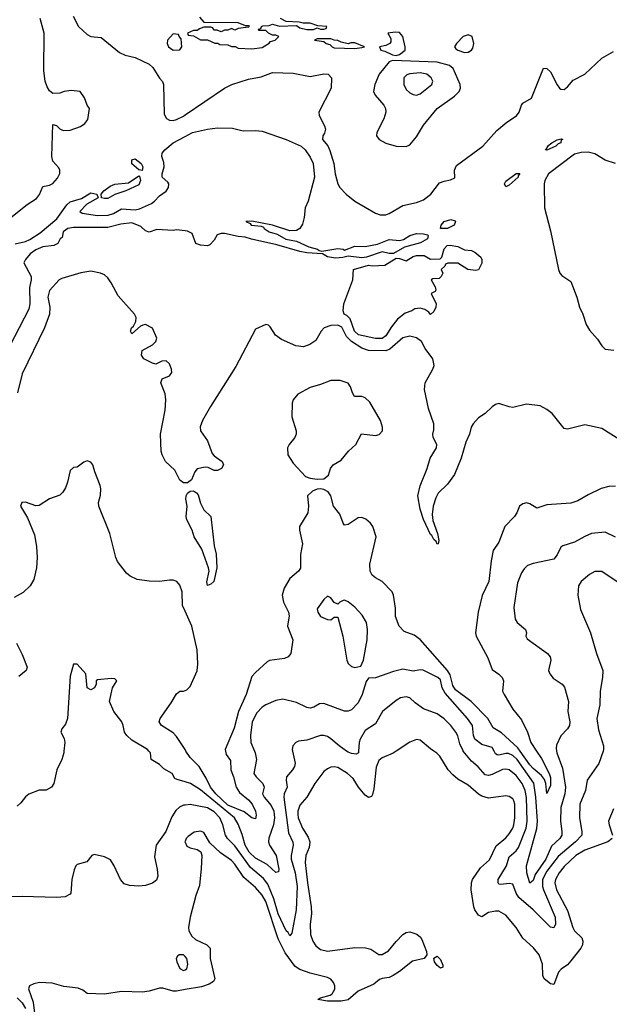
# Model space of a CAD drawing. Header units: inches. Extents: x 1552611 to 1694776, y 811966 to 917215.
# Tile 169 of 256: x 1639036 to 1642473, y 848522 to 854269. Entities that reach past the tile are written whole.
import ezdxf

# ---------------------------------------------------------------- set-up
doc = ezdxf.new("R2010")
doc.units = ezdxf.units.IN
doc.header["$MEASUREMENT"] = 0
for name, color, linetype in [('B6834', 7, 'Continuous'), ('B6835', 7, 'Continuous'), ('B6844', 7, 'Continuous'), ('B6845', 7, 'Continuous')]:
    doc.layers.add(name, color=color, linetype=linetype)

msp = doc.modelspace()

# ---------------------------------------------------------------- linework, layer by layer
at = {"layer": 'B6834', "color": 5}
for points, elevation in [([(1639293.9, 850000), (1639292.8, 849990), (1639280.6, 849950), (1639251.5, 849890), (1639234, 849810), (1639221, 849790), (1639190, 849772.7), (1639150, 849771.6), (1639090, 849747.8), (1639070, 849733.3), (1639042.5, 849697.5), (1639021, 849679)], 840), ([(1640000, 849820.1), (1639953.2, 849833.2), (1639940.7, 849840.7), (1639924, 849870), (1639875.8, 849895.8), (1639850, 849922.4), (1639802.7, 849950), (1639798, 849990), (1639789.6, 850000)], 840), ([(1640000, 849684.4), (1639990, 849683.4), (1639967.1, 849672.9), (1639946.1, 849654), (1639923.2, 849616.8), (1639888.2, 849530), (1639832.4, 849450), (1639822.1, 849382.1), (1639838.3, 849310), (1639840.4, 849270), (1639833.4, 849246.6), (1639810, 849228.5), (1639770, 849215.6), (1639730, 849210.6), (1639676.2, 849216.2), (1639645.6, 849225.6), (1639623.1, 849250), (1639586.9, 849330), (1639564.5, 849364.5), (1639530, 849383.1), (1639470, 849396.3), (1639457.3, 849390), (1639426.4, 849353.6), (1639370, 849338), (1639363, 849330), (1639352.8, 849307.2), (1639340.2, 849250), (1639334.2, 849170), (1639330, 849163.9), (1639301, 849150), (1639250, 849145), (1639050, 849151.6), (1638970, 849148.9)], 860), ([(1640000, 849471.7), (1639999.3, 849470), (1640000, 849468.5)], 880), ([(1640000, 848800.7), (1639990.8, 848810.8), (1639965.5, 848810), (1639956.2, 848803.8), (1639948.7, 848790), (1639952.5, 848770), (1639969.6, 848730), (1639990, 848718.4), (1640000, 848723.6)], 880), ([(1640000, 848607.4), (1639950, 848598.4), (1639930, 848599.2), (1639870, 848616.8), (1639850, 848616.5), (1639790, 848598.5), (1639752.7, 848592.7), (1639630, 848596.3), (1639530, 848580.9), (1639430, 848585.2), (1639404.9, 848604.9), (1639376.8, 848616.8), (1639293.3, 848626.7), (1639224.7, 848644.7), (1639151.5, 848648.5), (1639117.7, 848642.3), (1639092.4, 848630), (1639086.9, 848613.1), (1639114.9, 848534.9), (1639121.6, 848470)], 880), ([(1639020.4, 848560.4), (1639050, 848530.2), (1639070, 848496.5)], 860)]:
    msp.add_lwpolyline(points, dxfattribs=dict(at, elevation=elevation))
at = {"layer": 'B6835', "color": 5}
for points, elevation in [([(1639348.3, 854290), (1639379.5, 854230), (1639430, 854182.1), (1639450, 854171.2), (1639510, 854165.2), (1639617.9, 854077.9), (1639650, 854062.1), (1639710, 854048.3), (1639791, 854010), (1639811.3, 853990), (1639850, 853928.3), (1639868.4, 853908.4), (1639873.5, 853890), (1639877.5, 853717.5), (1639892.5, 853692.5), (1639910, 853682.3), (1639930, 853681.2), (1639950, 853686.2), (1639990, 853706.5), (1640000, 853713.3)], 780), ([(1638974.2, 853105.9), (1639079.6, 853190), (1639134.4, 853225.6), (1639151.6, 853248.4), (1639170, 853295.3), (1639210, 853302.6), (1639230, 853312.2), (1639256.4, 853343.6), (1639269.8, 853370.2), (1639269.8, 853390), (1639264.2, 853404.2), (1639230, 853443.1), (1639223.4, 853470), (1639230, 853658), (1639250.9, 853650.9), (1639270, 853632), (1639290, 853622), (1639330, 853624.7), (1639390, 853644.7), (1639416.5, 853663.5), (1639432.9, 853687.1), (1639442, 853750), (1639428.7, 853770), (1639413.6, 853813.6), (1639388, 853850), (1639336.2, 853856.2), (1639296, 853850), (1639270, 853839.7), (1639230, 853837.4), (1639210, 853853.7), (1639196.1, 853876.1), (1639183.9, 853910), (1639175.7, 853970), (1639177.7, 854190), (1639155.4, 854275.4)], 780), ([(1639010, 852959.7), (1639070, 852973.9), (1639094.3, 852985.7), (1639154.8, 853025.2), (1639252.8, 853107.2), (1639310, 853188.4), (1639330, 853206.3), (1639395.7, 853224.3), (1639450, 853257.7), (1639486, 853250), (1639494, 853230), (1639427.3, 853192.7), (1639386.4, 853150), (1639399.9, 853139.9), (1639490, 853126.5), (1639551.5, 853128.5), (1639582.3, 853137.7), (1639630, 853165.2), (1639710, 853159.7), (1639734.6, 853165.4), (1639803.5, 853196.5), (1639822.7, 853210), (1639850, 853241), (1639890, 853267.3), (1639902.7, 853290), (1639905.2, 853310), (1639900.2, 853320.2), (1639866, 853350), (1639866.6, 853370), (1639877.2, 853410), (1639876, 853436), (1639864, 853470), (1639866.6, 853490), (1639882.9, 853510), (1639929.7, 853550), (1640000, 853587.4)], 760), ([(1640000, 853036.2), (1639950, 853042), (1639930, 853039), (1639835.9, 853044.1), (1639790, 853028), (1639770, 853036), (1639742.4, 853062.4), (1639690, 853082.8), (1639624.6, 853075.4), (1639550, 853055.3), (1639350, 853055.6), (1639316, 853050), (1639288.5, 853030), (1639282.8, 852997.2), (1639272, 852990), (1639258, 852962), (1639234, 852950), (1639170, 852943), (1639130, 852925.4), (1639097, 852903), (1639070.2, 852870), (1639060.7, 852850), (1639102.8, 852770), (1639102.8, 852750), (1639093.3, 852706.7), (1639095.2, 852610), (1639090, 852579.7), (1638950, 852309.2)], 760), ([(1640000, 851564.8), (1639990, 851564.7), (1639970, 851581.5), (1639939.9, 851639.9), (1639885.9, 851690), (1639865.6, 851730), (1639860.6, 851750), (1639856.7, 851850), (1639883.2, 851990), (1639888.8, 852050), (1639884.4, 852084.4), (1639859.5, 852150), (1639866.8, 852173.2), (1639910, 852190.8), (1639922, 852210), (1639920.5, 852230), (1639910, 852259.3), (1639890, 852278), (1639865.2, 852274.8), (1639830, 852259), (1639810, 852263.7), (1639759.5, 852290), (1639745.1, 852310), (1639750, 852338), (1639810, 852370.8), (1639829.2, 852390), (1639835.3, 852410), (1639809.3, 852469.3), (1639770, 852489.2), (1639754.4, 852485.6), (1639740.7, 852479.3), (1639690, 852435.3), (1639682.7, 852450), (1639687.3, 852470), (1639699.5, 852480.5), (1639713.6, 852506.4), (1639714, 852530), (1639705.2, 852550), (1639610, 852656.2), (1639570, 852733.6), (1639550, 852761.3), (1639530, 852778.9), (1639506, 852790), (1639450, 852800.3), (1639391.5, 852791.5), (1639281.2, 852758.8), (1639265.5, 852750), (1639210, 852689), (1639200.3, 852650), (1639212.2, 852590), (1639210.1, 852550), (1639180.2, 852470), (1639050, 852201.6), (1639023.3, 852090)], 780), ([(1640000, 850816.9), (1639984.8, 850850), (1639982.6, 850930), (1639970, 850968.6), (1639951.9, 850990), (1639930, 850997), (1639910, 850997.4), (1639850.5, 850990.5), (1639791.4, 850991.4), (1639721.3, 851001.3), (1639680, 851020), (1639657.9, 851037.9), (1639605.9, 851105.9), (1639595.8, 851130), (1639560.9, 851270), (1639498, 851430), (1639494.5, 851450), (1639506.3, 851493.7), (1639509.7, 851530), (1639505.4, 851550), (1639473.3, 851630), (1639462.9, 851670), (1639450, 851686.6), (1639430, 851693.3), (1639410, 851687), (1639370, 851658), (1639350, 851656), (1639330, 851637.2), (1639315.4, 851570), (1639302.6, 851537.4), (1639288, 851512), (1639270, 851494.6), (1639210, 851473), (1639150, 851434.2), (1639130, 851431.4), (1639070, 851451.9), (1639047.4, 851450), (1639040.8, 851430), (1639082, 851362), (1639122.5, 851262.5), (1639133.9, 851193.9), (1639137.2, 851130), (1639133.7, 851070), (1639117.9, 851002.1), (1639096.2, 850963.8), (1639055.3, 850924.7), (1639003.8, 850896.2)], 820), ([(1639016.5, 850630), (1639050, 850564), (1639079, 850490), (1639074.3, 850470), (1639030, 850434.8)], 820), ([(1639789.6, 850000), (1639781.2, 850010), (1639690, 850063.7), (1639661.2, 850090), (1639646, 850110), (1639639.5, 850150), (1639631.6, 850170), (1639585.6, 850230), (1639559.3, 850290), (1639577.2, 850370), (1639602, 850410), (1639590, 850422), (1639570, 850424.5), (1639490, 850415.3), (1639482, 850410), (1639482, 850390), (1639472, 850370), (1639450, 850358), (1639429.2, 850370), (1639422, 850450), (1639370, 850508), (1639350, 850508), (1639330, 850438), (1639315.3, 850190), (1639302.8, 850157.2), (1639281, 850130), (1639276.5, 850110), (1639294.3, 850074.3), (1639299.2, 850050), (1639293.9, 850000)], 840), ([(1640000, 850008.3), (1639950, 850085.2), (1639930, 850106.7), (1639863.2, 850150), (1639849.9, 850170), (1639854.1, 850190), (1639918.7, 850281.3), (1639950, 850334.9), (1639969.9, 850350.1), (1639990, 850350.1), (1640000, 850353.9)], 820)]:
    msp.add_lwpolyline(points, dxfattribs=dict(at, elevation=elevation))
for points, elevation in [([(1639930, 854186), (1639898, 854150), (1639896, 854130), (1639902.8, 854110), (1639930, 854091), (1639970, 854092), (1639982, 854110), (1639978, 854158), (1639966, 854170), (1639962, 854182)], 820), ([(1639750, 853389.3), (1639730, 853392.3), (1639690, 853428), (1639689, 853451), (1639710, 853456), (1639743.1, 853430), (1639753.7, 853410)], 760), ([(1639530, 853224.5), (1639512.7, 853230), (1639511.3, 853250), (1639526, 853270), (1639563, 853297), (1639590, 853308.9), (1639670, 853316), (1639730, 853358), (1639734.9, 853354.9), (1639740.9, 853330), (1639730, 853304.7), (1639654, 853270), (1639590, 853248.6), (1639550, 853225.1)], 760)]:
    msp.add_lwpolyline(points, close=True, dxfattribs=dict(at, elevation=elevation))
at = {"layer": 'B6844', "color": 5}
for points, elevation in [([(1640627, 850000), (1640641.6, 849930), (1640638.6, 849910), (1640627.1, 849890), (1640591.9, 849850), (1640590.2, 849830), (1640596.1, 849790), (1640578.7, 849750), (1640575.2, 849730), (1640602.8, 849522.8), (1640628.1, 849468.1), (1640630.1, 849450), (1640618.1, 849390), (1640618.9, 849370), (1640641.4, 849290), (1640652.7, 849210), (1640646.8, 849073.2), (1640622.8, 848937.2), (1640610, 848920.9), (1640600.8, 848940.8), (1640590, 848951.2), (1640541.9, 849050), (1640517.7, 849137.7), (1640483.1, 849223.1), (1640456.4, 849256.4), (1640380.6, 849320.6), (1640290, 849446.2), (1640247.4, 849490), (1640236.4, 849510), (1640220.7, 849570), (1640203.6, 849610), (1640170, 849644.7), (1640130, 849667.9), (1640030, 849687.3), (1640000, 849684.4)], 860), ([(1641231.5, 850000), (1641212.4, 849987.6), (1641150, 849961.4), (1641130, 849945.4), (1641113.4, 849906.6), (1641100.7, 849779.3), (1641093.7, 849746.3), (1641086, 849734), (1641070, 849729.6), (1641050, 849742.4), (1641012, 849790), (1640980, 849840), (1640947.2, 849870), (1640890, 849903.4), (1640870, 849907.5), (1640850, 849905.4), (1640830, 849897), (1640810, 849880.7), (1640756.5, 849810), (1640709.6, 849730.3), (1640670, 849684.8), (1640657.4, 849650), (1640656.6, 849630), (1640660.3, 849610), (1640684.3, 849550), (1640717.8, 849497.8), (1640726.9, 849470), (1640722.8, 849437.2), (1640704.7, 849390), (1640700.3, 849350), (1640713, 849230), (1640735.1, 849090), (1640736.6, 849050), (1640729.6, 848990), (1640731.6, 848930), (1640744.3, 848890), (1640763.2, 848863.2), (1640790, 848841.4), (1640830, 848831.9), (1640990, 848853.6), (1641052.2, 848852.2), (1641083.6, 848843.5), (1641130, 848813), (1641150, 848811.9), (1641185.7, 848834.3), (1641230, 848889.1), (1641270, 848928.9), (1641290, 848941.3), (1641310, 848944.4), (1641351.3, 848931.3), (1641373.3, 848913.3), (1641380.9, 848900.9), (1641406.7, 848830), (1641408.7, 848810), (1641393.4, 848790), (1641326, 848774), (1641250, 848713.3), (1641212.6, 848690), (1641190, 848679.1), (1641150, 848673.5), (1641133.9, 848666.1), (1641101, 848639), (1641010, 848598.4), (1640950, 848548.6), (1640910, 848539.6), (1640830, 848539.4), (1640774, 848550), (1640790, 848559), (1640845.1, 848574.9), (1640857.1, 848583), (1640873.5, 848610), (1640873.6, 848630), (1640866.3, 848650), (1640850, 848668.7), (1640830, 848679.1), (1640730, 848703), (1640670, 848724.8), (1640642.8, 848742.8), (1640583.1, 848823.1), (1640543.4, 848903.4), (1640470, 849121.3), (1640450, 849159.9), (1640410, 849203.6), (1640342.8, 849262.8), (1640290, 849339.1), (1640270, 849360.6), (1640205.8, 849405.8), (1640143.7, 849463.7), (1640110, 849525.1), (1640090, 849532.9), (1640053.9, 849526.1), (1640017.9, 849502.1), (1640007.3, 849490), (1640000, 849471.7)], 880), ([(1640404.1, 850000), (1640408.4, 849990), (1640415.8, 849950), (1640400.8, 849870), (1640413.8, 849850), (1640454.3, 849810), (1640460.6, 849790), (1640452.4, 849750), (1640461.3, 849730), (1640502.9, 849682.9), (1640516.6, 849650), (1640520.5, 849610), (1640516.2, 849570), (1640489, 849491), (1640486.9, 849470), (1640492.9, 849450), (1640531.7, 849390), (1640546, 849310), (1640545.2, 849294.8), (1640530, 849292.1), (1640478.7, 849338.7), (1640410, 849374.7), (1640373.6, 849410), (1640349.9, 849450), (1640332.8, 849512.8), (1640310, 849573.6), (1640287.7, 849610), (1640090, 849773.7), (1640031.4, 849811.4), (1640000, 849820.1)], 840), ([(1640235.5, 850000), (1640239.4, 849979.4), (1640264.3, 849944.3), (1640267.6, 849890), (1640282.9, 849850), (1640297.3, 849790), (1640318.2, 849758.2), (1640370, 849715.7), (1640391.1, 849690), (1640411.4, 849648.6), (1640414.8, 849625.2), (1640410, 849603.6), (1640390, 849609.8), (1640344.9, 849644.9), (1640250, 849685.1), (1640178.5, 849750), (1640147.4, 849790), (1640122.2, 849842.2), (1640081.6, 849910), (1640030, 849962.1), (1640005.4, 850000)], 820), ([(1641011.7, 850000), (1641010.9, 849989.1), (1640998.4, 849981.6), (1640970, 849985), (1640950, 849993.6), (1640940.8, 850000)], 860), ([(1642490.2, 849490), (1642465.3, 849470), (1642330, 849421.1), (1642277.8, 849390), (1642210, 849327.2), (1642181.4, 849290), (1642160.5, 849250), (1642156.8, 849230), (1642165.4, 849190), (1642229.7, 849070), (1642260.7, 848970), (1642271, 848951), (1642312.4, 848910), (1642319.7, 848890), (1642317.3, 848870), (1642306.9, 848850), (1642250, 848775.1), (1642230, 848751.9), (1642193.1, 848726.9), (1642177.1, 848710), (1642150, 848638), (1642130, 848641.2), (1642093.2, 848670), (1642085.1, 848690), (1642084.7, 848755.3), (1642063.8, 848810), (1642031.7, 848851.7), (1641970, 848908.5), (1641930.4, 848970.4), (1641870, 849042.7), (1641830, 849065.4), (1641810, 849065.1), (1641770, 849057), (1641730, 849032.3), (1641710, 849042), (1641690, 849072.7), (1641684.5, 849090), (1641668.9, 849190), (1641669.8, 849230), (1641675.4, 849250), (1641722.2, 849317.8), (1641775, 849365), (1641813.8, 849446.2), (1641870, 849494), (1641890, 849516), (1641910, 849549.2), (1641917.7, 849570), (1641923, 849610), (1641922.1, 849690), (1641916.8, 849710), (1641910, 849720.9), (1641890, 849734.8), (1641870, 849738.2), (1641770, 849724.2), (1641730, 849736.1), (1641710, 849747.9), (1641650, 849801.8), (1641590, 849836.5), (1641561.2, 849861.2), (1641534.6, 849890), (1641485, 849970), (1641467.9, 849987.9), (1641450, 850000)], 880), ([(1642436.7, 850000), (1642412.1, 849927.9), (1642343.9, 849830), (1642335.4, 849770), (1642302.4, 849690), (1642300.2, 849610), (1642313.4, 849530), (1642312.5, 849510), (1642276.4, 849470), (1642175.7, 849384.3), (1642110, 849299.7), (1642084.1, 849250), (1642083.4, 849210), (1642089.3, 849190), (1642158.2, 849030), (1642160.2, 848990), (1642150, 848968.4), (1642130, 848973.1), (1642030, 849073.5), (1641946.1, 849146.1), (1641930.4, 849170), (1641910, 849222.7), (1641890, 849227.6), (1641840.5, 849220.5), (1641830, 849222.3), (1641824.6, 849230), (1641826.4, 849250), (1641874.9, 849330), (1641890, 849383.2), (1641930, 849418.5), (1641943.3, 849436.7), (1641989.6, 849550), (1641994.9, 849590), (1641989.7, 849729.7), (1641982.4, 849770), (1641965.6, 849810), (1641930, 849857.3), (1641889.4, 849890.6), (1641870, 849895.2), (1641850, 849893.1), (1641790, 849863.4), (1641770, 849857.3), (1641750, 849860.8), (1641708.3, 849908.3), (1641670, 849940.7), (1641622.3, 850000)], 860), ([(1642165.5, 850000), (1642167, 849990), (1642200, 849900), (1642217.7, 849790), (1642213.9, 849750), (1642190.7, 849670), (1642188.2, 849590), (1642197.6, 849530), (1642195.8, 849510), (1642184.5, 849490), (1642135.5, 849444.5), (1642103, 849370), (1642040.4, 849279.6), (1642030, 849245.2), (1642010.4, 849229.6), (1641993.3, 849290), (1641989.9, 849330), (1642050, 849548), (1642054.1, 849590), (1642045.7, 849730), (1642032.5, 849812.5), (1641935.5, 849950), (1641910, 849974.8), (1641886.1, 849986.1), (1641870, 849986.8), (1641830, 849975.8), (1641819.1, 849979), (1641810, 849984.5), (1641801.5, 850000)], 840), ([(1642049.1, 850000), (1642077.2, 849957.2), (1642122.7, 849870), (1642130, 849846), (1642130, 849799), (1642110, 849753.2), (1642103.8, 849810), (1642095, 849835), (1642078.2, 849858.2), (1642030, 849897.6), (1642010, 849920.4), (1641953.4, 850000)], 820), ([(1642497.7, 849662.3), (1642469.2, 849590), (1642471.7, 849570), (1642492.4, 849510)], 880), ([(1640000, 849468.5), (1640010, 849445.6), (1640030, 849435.1), (1640070, 849426.2), (1640091.8, 849411.8), (1640097.3, 849390), (1640094.6, 849314.6), (1640084.8, 849215.2), (1640062.6, 849157.4), (1640029.5, 849030), (1640020.1, 848970), (1640022.2, 848950), (1640039.1, 848919.1), (1640060.9, 848900.9), (1640127.3, 848870), (1640147.3, 848850), (1640147.3, 848790), (1640172.7, 848670), (1640164.9, 848655.1), (1640140.8, 848639.2), (1640095.3, 848624.7), (1640000, 848607.4)], 880), ([(1640000, 848723.6), (1640010, 848728.8), (1640016.1, 848756.1), (1640009.7, 848790), (1640000, 848800.7)], 880)]:
    msp.add_lwpolyline(points, dxfattribs=dict(at, elevation=elevation))
at = {"layer": 'B6844', "color": 5, "elevation": 880}
msp.add_lwpolyline([(1641490, 848732.7), (1641470, 848747.6), (1641453.3, 848770), (1641449.6, 848790.4), (1641470, 848802.4), (1641490, 848784), (1641503, 848750), (1641502, 848738)], close=True, dxfattribs=at)
at = {"layer": 'B6845', "color": 5}
for points, elevation in [([(1640083.6, 854283.6), (1640110, 854254), (1640308.4, 854251.6), (1640350, 854234), (1640370, 854234), (1640374, 854230), (1640370, 854226), (1640310, 854218), (1640290, 854208), (1640270, 854218), (1640250, 854208), (1640230, 854208), (1640210, 854198), (1640187.3, 854207.3), (1640168.4, 854208.4), (1640162, 854222), (1640150, 854226), (1640110, 854226), (1640083.6, 854216.4), (1640070, 854206), (1640050, 854206), (1640014, 854190), (1640018, 854178), (1640050, 854174), (1640090, 854152), (1640130, 854152), (1640172.7, 854132.7), (1640191.6, 854131.6), (1640203.6, 854123.6), (1640250, 854122), (1640270, 854112), (1640291.6, 854111.6), (1640310, 854102), (1640390, 854098), (1640450, 854106.8), (1640490, 854131.3), (1640498, 854142), (1640526, 854150), (1640546, 854170), (1640530, 854178), (1640510, 854178), (1640486, 854190), (1640470, 854206), (1640430, 854206), (1640427.3, 854212.7), (1640442, 854218), (1640446, 854230), (1640452.7, 854232.7), (1640490, 854234), (1640510, 854242), (1640550, 854232), (1640650, 854234), (1640670, 854222), (1640710, 854211.3), (1640748.4, 854211.6), (1640770, 854222), (1640790, 854214), (1640810, 854214), (1640822, 854218), (1640826, 854230), (1640773.2, 854233.2), (1640730, 854248.7), (1640688, 854248), (1640665.4, 854254.6), (1640590, 854258), (1640556.4, 854276.4)], 820), ([(1640000, 853713.3), (1640230.4, 853870), (1640273.6, 853890), (1640370, 853921.9), (1640444.4, 853935.6), (1640510, 853959.9), (1640630, 853955.8), (1640730, 853938), (1640810, 853952.7), (1640834, 853950), (1640853.4, 853930), (1640851.1, 853870), (1640780.7, 853730), (1640782.7, 853710), (1640813.7, 853650), (1640818.6, 853630), (1640813.7, 853606.3), (1640802.6, 853590), (1640800.8, 853570), (1640832.3, 853532.3), (1640845, 853505), (1640866.5, 853430), (1640875.4, 853370), (1640891.3, 853311.3), (1640902.8, 853290), (1640939.1, 853250), (1640990, 853209.2), (1641110, 853139.1), (1641138, 853130), (1641170, 853130.2), (1641190, 853137.3), (1641270, 853183.4), (1641350, 853201.9), (1641390, 853217.1), (1641432.7, 853250), (1641484.3, 853315.7), (1641510, 853327.3), (1641546.8, 853333.2), (1641573.5, 853346.5), (1641570.7, 853390), (1641582.9, 853417.1), (1641735.1, 853530), (1641818.5, 853621.5), (1641875.8, 853670), (1641931.4, 853708.6), (1641948.6, 853730), (1641961.4, 853770), (1641970, 853780.9), (1642019.2, 853810), (1642090, 853985.5), (1642110, 853983.1), (1642130, 853964.2), (1642168.9, 853888.9), (1642183.2, 853870), (1642190, 853862.7), (1642210, 853861.5), (1642230, 853877.4), (1642263.7, 853916.3), (1642330, 853951), (1642430, 854044.2), (1642497.5, 854082.6)], 780), ([(1640000, 853587.4), (1640042.4, 853610), (1640130.2, 853630.2), (1640190, 853637.8), (1640275.9, 853635.9), (1640339.4, 853619.4), (1640410, 853622.7), (1640450, 853617.6), (1640590.3, 853570), (1640676.5, 853530), (1640699.5, 853510), (1640730, 853466), (1640747.4, 853430), (1640754.9, 853350), (1640718.3, 853210), (1640700.4, 853170), (1640694.4, 853114.4), (1640684.7, 853075.3), (1640670, 853049.3), (1640650, 853038), (1640610, 853036), (1640510, 853069.2), (1640390, 853092.3), (1640354, 853090), (1640379.8, 853079.8), (1640384.7, 853070), (1640443.5, 853063.5), (1640458, 853058), (1640461, 853050), (1640491, 853030), (1640537.1, 853017.1), (1640587.1, 852987.1), (1640650, 852976.4), (1640722.3, 852942.3), (1640771.3, 852930), (1640781.4, 852921.4), (1640797.3, 852917.3), (1640890, 852934.1), (1640921, 852930), (1640930, 852922.8), (1640990, 852947.1), (1641050, 852944.4), (1641122, 852958), (1641190, 852986), (1641250, 852979.5), (1641274.2, 852985.9), (1641310, 853008.5), (1641350, 853021.3), (1641390, 853019.6), (1641412.8, 853012.8), (1641417.3, 853010), (1641413, 852990), (1641373.3, 852966.7), (1641278.9, 852941.1), (1641215.5, 852904.5), (1641190, 852904.2), (1641150, 852913.6), (1641057.7, 852882.3), (1641030, 852879.7), (1640950, 852889.5), (1640918.9, 852881.1), (1640877.1, 852877.1), (1640830, 852885.6), (1640802, 852902), (1640710, 852908.6), (1640670, 852915.8), (1640534.6, 852954.6), (1640387.2, 852987.2), (1640350, 853000.4), (1640310, 853002.7), (1640230, 853021.1), (1640210, 853021.6), (1640187.3, 853012.7), (1640170, 852981.2), (1640145.2, 852954.8), (1640130, 852949.3), (1640090, 852952.3), (1640063.2, 852963.2), (1640040.9, 853020.9), (1640014.5, 853034.5), (1640000, 853036.2)], 760), ([(1642510.4, 853430.4), (1642450, 853448.1), (1642390, 853485.8), (1642350, 853494.9), (1642310, 853494.5), (1642270, 853484.4), (1642119, 853370), (1642096.9, 853330), (1642094, 853310), (1642095.8, 853170), (1642130, 853036), (1642176.6, 852810), (1642184.6, 852790), (1642196.4, 852776.4), (1642250, 852740.3), (1642283.2, 852650), (1642299.3, 852590), (1642318.8, 852550), (1642338.6, 852490), (1642357.2, 852457.2), (1642404.3, 852404.3), (1642430, 852364.9), (1642450, 852345.4), (1642499.7, 852339.7)], 780), ([(1642550, 851806.1), (1642430, 851882.2), (1642330, 851903.2), (1642230, 851878.4), (1642210, 851882.7), (1642139.8, 851970), (1642110, 851994), (1642070, 852015.4), (1641990, 852024.2), (1641910, 852006.1), (1641890, 852008.5), (1641830, 852029.1), (1641810, 852023), (1641790.2, 852010), (1641750, 851970.8), (1641710, 851944.8), (1641680.3, 851910), (1641668.8, 851890), (1641657.8, 851850), (1641636.8, 851803.2), (1641609.6, 851710), (1641570, 851614.5), (1641530, 851558.7), (1641475.5, 851504.5), (1641461.4, 851478.6), (1641445.9, 851430), (1641440.7, 851380.7), (1641445, 851345), (1641470.9, 851270), (1641479.5, 851230), (1641474.8, 851210), (1641470, 851207), (1641463.3, 851223.3), (1641450, 851234), (1641438, 851258), (1641430, 851264.8), (1641390, 851351.8), (1641370, 851412.3), (1641357.1, 851490), (1641370, 851548.2), (1641411.4, 851650), (1641429.9, 851710.1), (1641466, 851770), (1641467.3, 851790), (1641447, 851830), (1641443.7, 851850), (1641450, 851874), (1641449.7, 851910), (1641420.1, 852000.1), (1641396, 852110), (1641399.9, 852150), (1641445.5, 852230), (1641452, 852250), (1641443.9, 852290), (1641400.3, 852350), (1641377.6, 852390), (1641350, 852412.4), (1641310, 852421.1), (1641270, 852412.3), (1641193.7, 852346.3), (1641170, 852336), (1641070, 852337.3), (1641030, 852351.7), (1640969.8, 852389.8), (1640940.4, 852420.4), (1640913.7, 852473.7), (1640890, 852486.2), (1640850, 852483.1), (1640811.4, 852470), (1640792.8, 852450), (1640762.8, 852397.2), (1640727.9, 852372.1), (1640690, 852359.1), (1640645.1, 852365.1), (1640561.3, 852401.3), (1640528.2, 852428.2), (1640496.4, 852476.4), (1640485.6, 852485.6), (1640470, 852488.9), (1640410, 852462.4), (1640296, 852244), (1640149, 852011), (1640102.5, 851930), (1640088.1, 851891.9), (1640089.4, 851869.4), (1640131.7, 851810), (1640157.4, 851737.4), (1640170, 851722.7), (1640216.9, 851690), (1640223.6, 851670), (1640213.1, 851650), (1640190, 851638), (1640170, 851637.7), (1640134.2, 851654.2), (1640117.2, 851657.2), (1640070, 851647.6), (1640056.3, 851630), (1640037.1, 851582.9), (1640015, 851565), (1640000, 851564.8)], 780), ([(1641953.4, 850000), (1641939.5, 850019.5), (1641845.7, 850105.7), (1641795.8, 850135.8), (1641765.5, 850190), (1641667.5, 850290), (1641576.7, 850356.7), (1641561.9, 850381.9), (1641545.1, 850445.1), (1641530, 850469.9), (1641370, 850651.8), (1641335.8, 850675.8), (1641277.4, 850697.4), (1641247.6, 850730), (1641226.2, 850786.2), (1641226.2, 850833.8), (1641215.6, 850910), (1641207.4, 850930), (1641150, 850989.8), (1641110, 851010.9), (1641090, 851027.1), (1641079.9, 851050), (1641077, 851090), (1641115.1, 851250), (1641093.9, 851310), (1641081.2, 851330), (1641053.6, 851353.6), (1641030, 851362.6), (1641010, 851360.5), (1640950, 851322.9), (1640930, 851318.3), (1640921.4, 851330), (1640903.1, 851383.1), (1640866.2, 851430), (1640848.9, 851490), (1640833.6, 851513.6), (1640810, 851526.8), (1640790, 851530.9), (1640770, 851528.7), (1640743.5, 851516.5), (1640714, 851490), (1640719.6, 851430), (1640714.9, 851390), (1640668.1, 851310), (1640667.3, 851290), (1640685.3, 851210), (1640672.3, 851147.7), (1640672.6, 851067.4), (1640662.3, 851050), (1640610, 851007.3), (1640578.3, 850950), (1640566.2, 850910), (1640573.9, 850870), (1640603.2, 850810), (1640606, 850790), (1640598, 850730), (1640627.9, 850650), (1640616, 850570), (1640600.3, 850550), (1640580.1, 850539.9), (1640492.1, 850527.9), (1640478.6, 850521.4), (1640410, 850458.7), (1640390, 850434.3), (1640357.1, 850330), (1640311, 850230), (1640285.6, 850134.4), (1640233.6, 850010), (1640235.5, 850000)], 820), ([(1642510, 851545.3), (1642470, 851544.1), (1642426.8, 851533.2), (1642350, 851496), (1642290, 851459.8), (1642250, 851447), (1642110, 851437.4), (1642050, 851418.3), (1642010, 851443.1), (1641990, 851449.7), (1641970, 851444), (1641950.4, 851430), (1641934.6, 851390), (1641920.3, 851370), (1641864.4, 851310), (1641830, 851218.4), (1641795.6, 851170), (1641784.4, 851110), (1641771.9, 850990), (1641732.7, 850907.3), (1641708.4, 850810), (1641692.4, 850690), (1641696.9, 850670), (1641765.1, 850545.1), (1641790, 850476.3), (1641830, 850448.9), (1641849.3, 850429.3), (1641856.2, 850410), (1641851.3, 850350), (1641859.8, 850330), (1641910, 850243.9), (1641962, 850182), (1641995.6, 850110), (1642016.3, 850050), (1642049.1, 850000)], 820), ([(1642510, 851248.7), (1642450, 851278), (1642370, 851269.7), (1642330, 851253.3), (1642270, 851219.1), (1642203, 851197), (1642190, 851189.4), (1642170, 851145.1), (1642150, 851119.7), (1642030, 851095.4), (1641997.3, 851082.7), (1641976.7, 851063.3), (1641960.6, 851039.4), (1641938.5, 850981.5), (1641917.5, 850837.5), (1641925.2, 850770), (1641936.5, 850750), (1641985.3, 850710), (1641990.3, 850690), (1641987, 850670), (1641995.3, 850655.3), (1642112.7, 850570), (1642128.5, 850550), (1642131.8, 850530), (1642119.6, 850470), (1642125.8, 850450), (1642145.3, 850425.3), (1642198, 850390), (1642212.3, 850372.3), (1642236, 850290), (1642231.3, 850230), (1642242.6, 850170), (1642241.6, 850150), (1642230.6, 850130), (1642190.4, 850089.6), (1642165.7, 850034.3), (1642163, 850017), (1642165.5, 850000)], 840), ([(1642530, 850979.3), (1642430, 851047.4), (1642390, 851048.4), (1642357.1, 851030), (1642308.7, 850990), (1642294.7, 850965.3), (1642289.4, 850909.4), (1642306.2, 850826.2), (1642363.1, 850690), (1642398.4, 850570), (1642435.3, 850470), (1642434.4, 850430), (1642420.3, 850350), (1642418.3, 850270), (1642400.3, 850190), (1642410, 850124.9), (1642440.5, 850030), (1642440.1, 850010), (1642436.7, 850000)], 860), ([(1640000, 850353.9), (1640010, 850357.7), (1640030, 850377.1), (1640070, 850468.9), (1640075.1, 850510), (1640070.9, 850590), (1640040, 850730), (1640000, 850816.9)], 820), ([(1641801.5, 850000), (1641790, 850020.8), (1641730, 850038.5), (1641690, 850068.6), (1641680.8, 850090), (1641675.8, 850150), (1641647.2, 850190), (1641517.3, 850337.3), (1641498.4, 850370), (1641490, 850415.8), (1641474.2, 850430), (1641387.8, 850472.2), (1641370, 850473.8), (1641330, 850467), (1641270, 850477.4), (1641215, 850465), (1641110, 850426.9), (1641070, 850425.2), (1641054.9, 850405.1), (1641031.8, 850330), (1641010, 850281.2), (1640970, 850240.9), (1640950, 850232), (1640930, 850233.3), (1640810, 850278.3), (1640783.7, 850276.3), (1640750, 850256.5), (1640730, 850250.6), (1640710, 850253.9), (1640650, 850284.3), (1640570, 850302.8), (1640530, 850296), (1640470, 850269.7), (1640450, 850255.8), (1640417.5, 850222.5), (1640390.3, 850170), (1640381.1, 850090), (1640382.6, 850050), (1640404.1, 850000)], 840), ([(1641622.3, 850000), (1641621.3, 850001.3), (1641601.3, 850041.3), (1641590, 850089.4), (1641578.5, 850110), (1641550, 850148.4), (1641510, 850188.4), (1641470, 850217.4), (1641390, 850246.3), (1641341.1, 850281.1), (1641310, 850310.6), (1641290, 850316.2), (1641255.5, 850310), (1641230, 850294.2), (1641151.8, 850230), (1641110, 850159.8), (1641050, 850119.8), (1641021.2, 850070), (1641015.4, 850050), (1641011.7, 850000)], 860), ([(1640940.8, 850000), (1640897.8, 850030), (1640850, 850072.4), (1640830, 850085.7), (1640810, 850091.2), (1640790, 850091.2), (1640710, 850063.1), (1640661.7, 850058.3), (1640644.9, 850050), (1640629, 850031), (1640624.9, 850010), (1640627, 850000)], 860), ([(1641450, 850000), (1641430, 850013.6), (1641370, 850064.5), (1641350, 850068.5), (1641310, 850051.1), (1641231.5, 850000)], 880), ([(1640005.4, 850000), (1640000, 850008.3)], 820)]:
    msp.add_lwpolyline(points, dxfattribs=dict(at, elevation=elevation))
for points, elevation in [([(1641224.4, 854195.6), (1641182, 854190), (1641199.6, 854159.6), (1641199.6, 854140.4), (1641194, 854130), (1641170, 854118), (1641134, 854110), (1641142, 854090), (1641164.5, 854084.5), (1641210, 854062.8), (1641230, 854060.7), (1641250, 854064.9), (1641282.7, 854090), (1641283.7, 854110), (1641269, 854170), (1641250, 854193.5)], 820), ([(1641650, 854181.2), (1641620.9, 854170), (1641583, 854130), (1641571.3, 854110), (1641578, 854098), (1641590.8, 854090.8), (1641630, 854077.3), (1641650, 854079.1), (1641669.6, 854090.4), (1641677.7, 854102.3), (1641683.5, 854130), (1641673.1, 854170)], 820), ([(1640850, 854158), (1640770, 854158), (1640754, 854150), (1640810, 854142), (1640822, 854130), (1640844.5, 854124.5), (1640858, 854110), (1640870, 854104.9), (1640990, 854100.7), (1641030, 854107.3), (1641046, 854110), (1640990, 854134), (1640966, 854134), (1640950, 854128), (1640910, 854138), (1640890, 854148), (1640868.7, 854148.7)], 820), ([(1641210.2, 854029.8), (1641190, 854022.6), (1641132.2, 853950), (1641106.3, 853890), (1641098.9, 853850), (1641107.8, 853827.8), (1641159.3, 853770), (1641168.4, 853750), (1641170.2, 853730), (1641158.7, 853690), (1641119, 853610), (1641115.4, 853590), (1641131, 853570), (1641170, 853548.1), (1641230, 853530.5), (1641290, 853528.4), (1641310, 853538.5), (1641350, 853585.2), (1641390, 853653.8), (1641469.9, 853750), (1641570, 853822.3), (1641597.4, 853850), (1641606, 853870), (1641603.8, 853890), (1641563.3, 853983.3), (1641540.9, 854000.9), (1641470, 854021)], 820), ([(1641370, 853958), (1641310, 853953.1), (1641292.5, 853947.5), (1641275.9, 853930), (1641275.8, 853890), (1641290, 853862), (1641310, 853842.7), (1641330, 853831.5), (1641350, 853829), (1641370, 853836.1), (1641438.4, 853890), (1641445, 853910), (1641435, 853930), (1641408.7, 853950)], 840), ([(1642110, 853507.6), (1642102, 853510), (1642114.6, 853525.4), (1642112.7, 853530), (1642138, 853550), (1642170, 853567.7), (1642193.4, 853573.4), (1642202, 853570), (1642192.8, 853567.2), (1642190.3, 853550), (1642175.9, 853544.1), (1642161.6, 853530)], 760), ([(1641870, 853292.7), (1641863.1, 853310), (1641870, 853327.3), (1641929.7, 853370.3), (1641951.1, 853371.1), (1641942, 853358), (1641942.8, 853350), (1641890, 853302.4)], 760), ([(1641530, 853049.7), (1641489.4, 853050), (1641494, 853070), (1641509.7, 853090.3), (1641550, 853102.6), (1641575.5, 853095.5), (1641577.3, 853090), (1641568.2, 853070)], 760), ([(1641695.3, 852804.7), (1641648, 852810), (1641590, 852848), (1641532.7, 852847.3), (1641518, 852842), (1641514, 852830), (1641494, 852810), (1641502, 852790), (1641494, 852770), (1641482, 852758), (1641443.6, 852756.4), (1641434, 852750), (1641458, 852710), (1641462, 852690), (1641458, 852682), (1641434, 852670), (1641464.7, 852610), (1641462, 852590), (1641450, 852566), (1641430, 852548.7), (1641422, 852562), (1641397.2, 852577.2), (1641370, 852586), (1641339.1, 852580.9), (1641322.8, 852570), (1641284.2, 852555.8), (1641239.1, 852520.9), (1641203.7, 852476.3), (1641170, 852422.7), (1641150, 852408), (1641110, 852407.1), (1641011.6, 852430), (1640987.4, 852450), (1640962.8, 852522.8), (1640942.9, 852542.9), (1640927.6, 852550), (1640921.3, 852570), (1640925.1, 852610), (1640977.6, 852750), (1640982, 852810), (1641070, 852836.3), (1641090, 852832.7), (1641164.5, 852835.5), (1641230, 852877.3), (1641250, 852875.5), (1641290, 852862), (1641330, 852886.8), (1641350, 852893), (1641393.2, 852893.2), (1641431.6, 852871.6), (1641487.3, 852872.7), (1641496.4, 852883.6), (1641510, 852931.3), (1641528.7, 852950), (1641546.3, 852953.7), (1641590, 852944.7), (1641630, 852924.7), (1641670, 852922), (1641690, 852912), (1641723.6, 852883.6), (1641731, 852870), (1641730, 852848), (1641710.8, 852809.2)], 760), ([(1640903.5, 852163.5), (1640850, 852162.6), (1640790, 852139), (1640730, 852121.8), (1640657.3, 852082.7), (1640630.3, 852050), (1640624.9, 852030), (1640623.2, 851950), (1640647.5, 851870), (1640647.3, 851850), (1640639.1, 851830), (1640606, 851790), (1640597.4, 851770), (1640599, 851730), (1640630, 851681.1), (1640702.9, 851602.8), (1640730, 851592.8), (1640770, 851586.2), (1640810, 851588.1), (1640836.4, 851610), (1640848.1, 851650), (1640864.2, 851670), (1640910, 851698.6), (1640952.4, 851750), (1640996.5, 851790), (1641027.7, 851852.3), (1641110, 851841), (1641132.2, 851847.8), (1641150.5, 851869.5), (1641151.4, 851890), (1641139.7, 851930), (1641077.1, 852037.1), (1641050, 852062.3), (1641030, 852069.2), (1640988.6, 852068.6), (1640975.4, 852090), (1640965.3, 852125.3), (1640950, 852147)], 820), ([(1640130, 850966.9), (1640127.8, 850987.8), (1640140.8, 851050), (1640136.5, 851070), (1640098.1, 851178.1), (1640053.9, 851250), (1640041.9, 851290), (1640011.2, 851350), (1640005.5, 851370), (1640011.4, 851428.6), (1640004.3, 851470), (1640006.2, 851490), (1640014.5, 851505.5), (1640030, 851516.5), (1640050, 851518.9), (1640066.9, 851506.9), (1640075.6, 851495.6), (1640090, 851447.2), (1640110, 851408.7), (1640150.8, 851370), (1640170, 851198), (1640182, 851150), (1640185.5, 851070), (1640167.4, 850990), (1640150, 850973.7)], 780), ([(1640830, 850904), (1640810, 850884), (1640770.8, 850830), (1640773.4, 850810), (1640790, 850785.5), (1640830, 850767.3), (1640850, 850766), (1640870, 850782), (1640890, 850782), (1640919, 850670), (1640942.2, 850530), (1640951.8, 850511.8), (1640970, 850493.4), (1640990, 850488.2), (1641023.9, 850496.1), (1641041, 850530), (1641062, 850650), (1641063.5, 850710), (1641056.9, 850750), (1641032.5, 850792.5), (1640990, 850839.6), (1640950, 850871.6), (1640930, 850880.9), (1640921.1, 850878.9), (1640902, 850870), (1640890, 850858), (1640870, 850868), (1640850, 850895.3)], 840)]:
    msp.add_lwpolyline(points, close=True, dxfattribs=dict(at, elevation=elevation))

doc.saveas('drawing.dxf')
